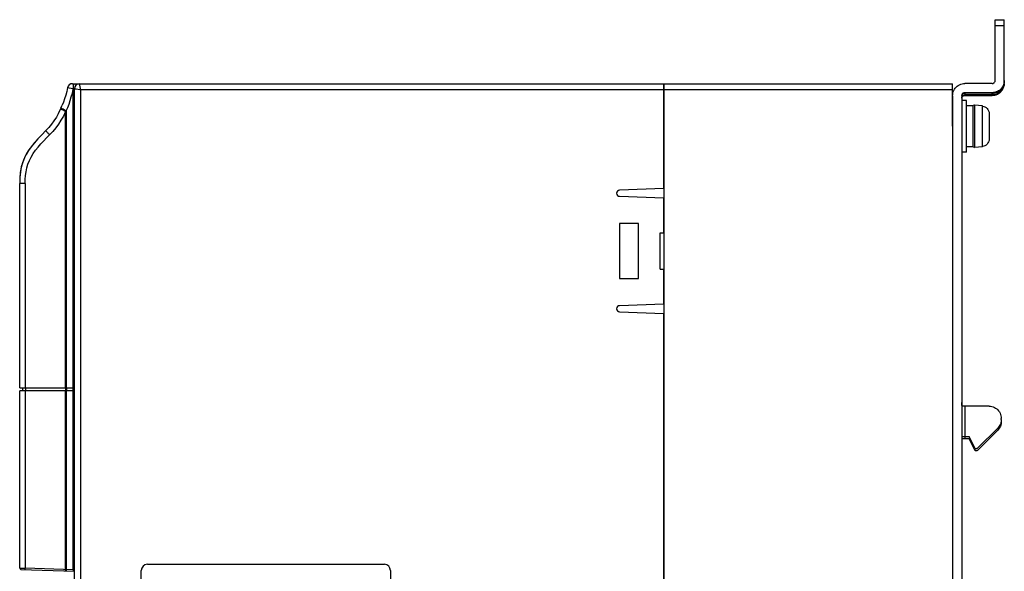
# Model space of a CAD drawing. Header units: millimetres. Extents: x 841 to 1588, y -90 to 564.
# Tile 15 of 39: x 849 to 1011, y 258 to 349. Entities that reach past the tile are written whole.
import ezdxf

# ---------------------------------------------------------------- set-up
doc = ezdxf.new("R2010")
doc.units = ezdxf.units.MM
doc.header["$LTSCALE"] = 30.734
doc.layers.get('0').update_dxf_attribs({"linetype": 'CONTINUOUS'})

msp = doc.modelspace()

# ---------------------------------------------------------------- linework, layer by layer
for p, q in [((1009.33, 338.9), (1009.33, 348.9)), ((1009.33, 348.9), (1010.83, 348.9)), ((1010.83, 338.9), (1010.83, 348.9)), ((1010.83, 347.9), (1009.33, 347.9)), ((856.9, 337.71), (857.28, 337.65)), ((857.28, 337.65), (857.64, 337.59)), ((857.49, 338.38), (954.83, 338.38)), ((857.64, 337.59), (857.64, 337.47)), ((857.64, 337.59), (857.71, 337.59)), ((857.64, 288.38), (857.64, 337.47)), ((857.83, 337.47), (857.64, 337.47)), ((857.83, 173.61), (857.83, 337.58)), ((858.63, 338.38), (858.83, 337.38)), ((858.83, 337.38), (858.83, 173.61)), ((954.83, 337.38), (858.83, 337.38)), ((954.83, 338.38), (954.83, 153.38)), ((954.83, 321.14), (954.83, 338.38)), ((954.83, 338.38), (1002.33, 338.38)), ((1002.33, 337.38), (954.83, 337.38)), ((1002.33, 331.39), (1002.33, 338.38)), ((1008.83, 338.4), (1004.33, 338.4)), ((1010.83, 338.5), (1010.83, 338.55)), ((1002.33, 336.4), (1002.33, 155.41)), ((1003.83, 336.4), (1003.83, 155.41)), ((1004.63, 335.64), (1003.83, 335.64)), ((1003.88, 336.23), (1003.85, 336.15)), ((1003.88, 336.27), (1003.92, 336.34)), ((1003.92, 336.29), (1003.88, 336.23)), ((1003.88, 336.18), (1003.92, 336.25)), ((1003.92, 336.34), (1003.97, 336.4)), ((1003.97, 336.35), (1003.92, 336.29)), ((1003.92, 336.25), (1003.97, 336.31)), ((1004.25, 336.81), (1004.17, 336.79)), ((1004.25, 336.49), (1004.17, 336.48)), ((1004.33, 336.81), (1004.25, 336.81)), ((1004.33, 336.5), (1004.25, 336.49)), ((1004.33, 336.9), (1004.33, 336.86)), ((1008.83, 336.9), (1004.33, 336.9)), ((1008.83, 336.86), (1004.33, 336.86)), ((1004.33, 336.81), (1004.33, 336.55)), ((1008.83, 336.81), (1004.33, 336.81)), ((1008.83, 336.55), (1004.33, 336.55)), ((1004.33, 336.5), (1004.33, 336.45)), ((1008.83, 336.5), (1004.33, 336.5)), ((1004.33, 336.45), (1008.83, 336.45)), ((1004.63, 327.13), (1004.63, 335.64)), ((1008.36, 336.81), (1008.36, 336.86)), ((1008.36, 336.5), (1008.36, 336.55)), ((1008.83, 336.86), (1008.83, 336.9)), ((1008.83, 336.81), (1008.83, 336.86)), ((1008.83, 336.55), (1008.83, 336.81)), ((1008.83, 336.5), (1008.83, 336.55)), ((1008.83, 336.45), (1008.83, 336.5)), ((855.23, 333.55), (855.57, 334.24)), ((855.59, 334.27), (855.57, 334.24)), ((855.62, 334.35), (855.59, 334.27)), ((855.62, 334.35), (855.83, 334.84)), ((855.63, 334.34), (855.62, 334.35)), ((856.16, 334.09), (855.96, 334.18)), ((856.5, 333.94), (856.16, 334.09)), ((856.45, 333.88), (856.39, 333.82)), ((856.39, 288.38), (856.39, 333.82)), ((856.5, 333.94), (856.45, 333.88)), ((856.5, 333.94), (856.5, 288.38)), ((1005.73, 334.77), (1004.63, 334.77)), ((1005.73, 327.99), (1005.73, 334.77)), ((1005.95, 334.86), (1005.95, 327.9)), ((1007.23, 334.75), (1005.95, 334.86)), ((1007.23, 334.7), (1007.23, 334.75)), ((1008.33, 333.47), (1008.33, 329.3)), ((851.83, 329.33), (851.2, 328.61)), ((852.43, 329.97), (852.42, 329.96)), ((1005.73, 327.99), (1004.63, 327.99)), ((1007.23, 328.01), (1005.95, 327.9)), ((1007.23, 328.01), (1007.23, 328.07)), ((1004.63, 327.13), (1003.83, 327.13)), ((848.93, 323.79), (848.85, 322.92)), ((848.83, 288.38), (848.83, 322)), ((849.74, 322), (848.83, 322)), ((849.74, 322), (849.74, 288.38)), ((954.83, 321.14), (947.53, 320.88)), ((947.53, 319.88), (954.83, 319.63)), ((954.83, 313.88), (954.83, 319.63)), ((947.53, 315.38), (947.53, 306.38)), ((950.63, 315.38), (947.53, 315.38)), ((950.63, 306.38), (950.63, 315.38)), ((954.23, 307.88), (954.23, 313.88)), ((954.23, 313.88), (954.83, 313.88)), ((954.23, 307.88), (954.83, 307.88)), ((954.83, 302.14), (954.83, 307.88)), ((947.53, 306.38), (950.63, 306.38)), ((954.83, 302.14), (947.53, 301.88)), ((947.53, 300.88), (954.83, 300.63)), ((954.83, 191.14), (954.83, 300.63)), ((848.83, 288.38), (857.83, 288.38)), ((849.33, 287.88), (849.33, 288.38)), ((849.78, 288.38), (849.78, 287.88)), ((856.44, 287.88), (856.44, 288.38)), ((856.52, 288.38), (856.52, 287.88)), ((857.65, 287.88), (857.65, 288.38)), ((848.83, 258.75), (848.83, 287.88)), ((857.83, 287.88), (848.83, 287.88)), ((849.74, 287.88), (849.74, 258.73)), ((856.39, 258.5), (856.39, 287.88)), ((856.5, 287.88), (856.5, 258.49)), ((857.64, 258.45), (857.64, 287.88)), ((1003.83, 285.86), (1003.83, 285.98)), ((1008.33, 285.36), (1003.97, 285.36)), ((1004.33, 285.36), (1004.33, 280.36)), ((1010.33, 283.19), (1010.33, 283.36)), ((1010.33, 283.01), (1010.33, 282.84)), ((1003.97, 280.36), (1005.03, 280.36)), ((1004.33, 280.35), (1004.33, 280.01)), ((1006.03, 278.36), (1005.03, 280.36)), ((1009.74, 281.77), (1006.47, 278.5)), ((1009.74, 281.42), (1006.47, 278.16)), ((1009.87, 281.57), (1009.74, 281.42)), ((1009.99, 281.73), (1009.87, 281.57)), ((1005.03, 280.01), (1003.83, 280.01)), ((1006.03, 278.01), (1005.03, 280.01)), ((1006.03, 278.36), (1006.12, 278.36)), ((1006.12, 278.01), (1006.03, 278.01)), ((869.83, 259.38), (908.83, 259.38)), ((848.83, 258.75), (849.74, 258.73)), ((849.02, 258.55), (857.83, 258.25)), ((857.64, 258.45), (849.74, 258.73)), ((856.4, 258.3), (856.4, 258.3)), ((856.5, 258.3), (856.5, 258.29)), ((857.82, 258.44), (857.64, 258.45)), ((868.83, 194.38), (868.83, 258.38)), ((909.83, 258.38), (909.83, 194.38))]:
    msp.add_line(p, q)
for points in [[(1010.83, 338.9), (1010.81, 338.68), (1010.78, 338.46), (1010.71, 338.24), (1010.63, 338.04), (1010.52, 337.84), (1010.39, 337.66), (1010.24, 337.49), (1010.08, 337.34), (1009.89, 337.21), (1009.7, 337.1), (1009.49, 337.02), (1009.28, 336.96), (1009.05, 336.92), (1008.83, 336.9)], [(1008.83, 338.4), (1008.91, 338.41), (1008.98, 338.43), (1009.06, 338.46), (1009.12, 338.5), (1009.18, 338.55), (1009.23, 338.61), (1009.27, 338.68), (1009.3, 338.75), (1009.32, 338.83), (1009.33, 338.9)], [(1008.83, 336.81), (1009.05, 336.83), (1009.27, 336.86), (1009.49, 336.93), (1009.7, 337.01), (1009.89, 337.12), (1010.07, 337.25), (1010.24, 337.4), (1010.39, 337.57), (1010.52, 337.75), (1010.63, 337.95), (1010.72, 338.15), (1010.78, 338.37), (1010.82, 338.59), (1010.83, 338.86)], [(1010.82, 338.63), (1010.78, 338.41), (1010.72, 338.2), (1010.63, 337.99), (1010.52, 337.79), (1010.39, 337.61), (1010.24, 337.44), (1010.07, 337.29), (1009.89, 337.16), (1009.69, 337.06), (1009.49, 336.97), (1009.27, 336.91), (1009.05, 336.87), (1008.83, 336.86)], [(856.71, 337.75), (856.56, 337.11), (856.4, 336.5)], [(856.5, 333.94), (856.73, 334.48), (856.95, 335.04), (857.14, 335.62), (857.32, 336.21), (857.49, 336.83), (857.64, 337.47)], [(856.71, 337.75), (856.71, 337.75), (856.74, 337.74), (856.78, 337.73), (856.9, 337.71)], [(857.68, 338.38), (857.68, 338.38), (857.67, 338.36), (857.67, 338.32), (857.66, 338.28), (857.66, 338.22), (857.65, 338.15), (857.65, 338.07), (857.64, 337.99), (857.64, 337.89), (857.64, 337.79), (857.64, 337.69), (857.64, 337.59)], [(857.71, 337.59), (857.77, 337.59), (857.8, 337.59), (857.81, 337.58), (857.82, 337.58), (857.83, 337.58)], [(857.83, 337.58), (857.84, 337.58), (857.9, 337.57)], [(857.9, 337.57), (857.96, 337.56), (858.12, 337.52)], [(858.12, 337.52), (858.7, 337.41), (858.83, 337.38)], [(1002.33, 336.4), (1002.34, 336.63), (1002.38, 336.85), (1002.44, 337.07), (1002.53, 337.27), (1002.64, 337.47), (1002.76, 337.65), (1002.91, 337.82), (1003.08, 337.97), (1003.26, 338.1), (1003.46, 338.21), (1003.67, 338.29), (1003.88, 338.35), (1004.1, 338.39), (1004.33, 338.4)], [(1008.83, 336.45), (1009.05, 336.47), (1009.28, 336.51), (1009.49, 336.57), (1009.7, 336.65), (1009.89, 336.76), (1010.08, 336.89), (1010.24, 337.04), (1010.39, 337.21), (1010.52, 337.39), (1010.63, 337.58), (1010.71, 337.79), (1010.78, 338.01), (1010.81, 338.23), (1010.83, 338.55)], [(1010.82, 338.32), (1010.78, 338.1), (1010.72, 337.88), (1010.63, 337.68), (1010.52, 337.48), (1010.39, 337.3), (1010.24, 337.13), (1010.07, 336.98), (1009.89, 336.85), (1009.69, 336.74), (1009.49, 336.66), (1009.27, 336.6), (1009.05, 336.56), (1008.83, 336.55)], [(1008.83, 336.5), (1009.05, 336.51), (1009.27, 336.55), (1009.49, 336.61), (1009.7, 336.7), (1009.89, 336.81), (1010.07, 336.94), (1010.24, 337.09), (1010.39, 337.25), (1010.52, 337.44), (1010.63, 337.63), (1010.72, 337.84), (1010.78, 338.05), (1010.82, 338.28)], [(856.4, 336.5), (856.22, 335.92), (856.03, 335.37), (855.83, 334.84)], [(1004.33, 336.9), (1004.25, 336.9), (1004.17, 336.88), (1004.1, 336.85), (1004.03, 336.81), (1003.97, 336.76), (1003.92, 336.7), (1003.88, 336.63), (1003.85, 336.56), (1003.83, 336.48), (1003.83, 336.4)], [(1003.83, 336.44), (1003.85, 336.51), (1003.88, 336.59), (1003.92, 336.65), (1003.97, 336.71), (1004.03, 336.76), (1004.1, 336.81), (1004.17, 336.84), (1004.25, 336.85), (1004.33, 336.86)], [(1003.88, 336.54), (1003.85, 336.47), (1003.83, 336.39)], [(1003.83, 336.13), (1003.85, 336.2), (1003.88, 336.27)], [(1003.83, 336.03), (1003.85, 336.11), (1003.88, 336.18)], [(1004.17, 336.79), (1004.1, 336.76), (1004.03, 336.72), (1003.97, 336.67), (1003.92, 336.61), (1003.88, 336.54)], [(1003.97, 336.4), (1004.03, 336.45), (1004.1, 336.49), (1004.17, 336.52), (1004.25, 336.54), (1004.33, 336.55)], [(1004.17, 336.48), (1004.1, 336.44), (1004.03, 336.4), (1003.97, 336.35)], [(1003.97, 336.31), (1004.03, 336.36), (1004.1, 336.4), (1004.17, 336.43)], [(1004.17, 336.43), (1004.25, 336.45), (1004.33, 336.45)], [(856.39, 333.82), (856.01, 333.06), (855.62, 332.36), (855.2, 331.72), (854.76, 331.12), (854.28, 330.54), (853.75, 329.98)], [(856.39, 333.82), (856.28, 333.87), (856.17, 333.92), (856.07, 333.97), (855.97, 334.02), (855.88, 334.06), (855.8, 334.11), (855.73, 334.14), (855.68, 334.17), (855.63, 334.2), (855.6, 334.22), (855.58, 334.23), (855.57, 334.24)], [(855.96, 334.18), (855.8, 334.26), (855.74, 334.29), (855.69, 334.31), (855.65, 334.33), (855.63, 334.34)], [(1007.23, 334.3), (1007.23, 334.54), (1007.23, 334.7)], [(1007.23, 334.7), (1007.45, 334.66), (1007.65, 334.58), (1007.84, 334.46), (1008.01, 334.31), (1008.14, 334.13), (1008.25, 333.92), (1008.31, 333.71), (1008.33, 333.47)], [(1007.23, 328.07), (1007.23, 328.22), (1007.23, 334.3)], [(855.23, 333.55), (854.86, 332.9), (854.47, 332.29), (854.04, 331.71), (853.6, 331.18), (853.13, 330.68)], [(853.13, 330.68), (852.45, 329.99), (851.77, 329.27)], [(853.75, 329.98), (853.66, 330.07), (853.58, 330.15), (853.49, 330.24), (853.42, 330.32), (853.35, 330.39), (853.29, 330.46), (853.24, 330.52), (853.19, 330.57), (853.16, 330.62), (853.14, 330.65), (853.13, 330.67), (853.13, 330.68)], [(849.74, 322), (849.75, 322.65), (849.79, 323.28), (849.87, 323.92), (850, 324.54), (850.18, 325.16), (850.42, 325.76), (850.72, 326.33), (851.06, 326.89), (851.45, 327.43), (851.87, 327.95), (852.31, 328.47), (852.78, 328.98), (853.26, 329.48), (853.75, 329.98)], [(1008.33, 329.3), (1008.31, 329.06), (1008.25, 328.84), (1008.14, 328.64), (1008.01, 328.45), (1007.84, 328.3), (1007.65, 328.18), (1007.45, 328.11), (1007.23, 328.07)], [(851.27, 328.69), (850.78, 328.08), (850.35, 327.49), (849.97, 326.89), (849.62, 326.22), (849.32, 325.49), (849.09, 324.71), (848.94, 323.87), (848.85, 322.96), (848.83, 322)], [(851.2, 328.61), (850.7, 327.98), (850.28, 327.38), (849.9, 326.77), (849.56, 326.09), (849.28, 325.37), (849.07, 324.6), (848.93, 323.79)], [(1003.87, 285.45), (1003.86, 285.47), (1003.85, 285.49), (1003.85, 285.52), (1003.84, 285.55), (1003.84, 285.59), (1003.84, 285.62), (1003.83, 285.66), (1003.83, 285.71), (1003.83, 285.75), (1003.83, 285.8), (1003.83, 285.86)], [(1003.97, 285.36), (1003.96, 285.36), (1003.94, 285.36), (1003.93, 285.37), (1003.92, 285.37), (1003.91, 285.38), (1003.9, 285.4), (1003.89, 285.41), (1003.88, 285.43), (1003.87, 285.45)], [(1008.33, 285.36), (1008.55, 285.35), (1008.78, 285.31), (1008.99, 285.24), (1009.2, 285.16), (1009.39, 285.05), (1009.58, 284.92), (1009.74, 284.77), (1009.89, 284.61), (1010.02, 284.42), (1010.13, 284.23), (1010.21, 284.02), (1010.28, 283.81), (1010.31, 283.58), (1010.33, 283.36)], [(1010.33, 283.19), (1010.32, 282.99), (1010.29, 282.8), (1010.24, 282.61), (1010.18, 282.42), (1010.09, 282.24), (1009.99, 282.08), (1009.87, 281.92), (1009.74, 281.77)], [(1010.33, 282.84), (1010.32, 282.64), (1010.29, 282.45), (1010.24, 282.26), (1010.18, 282.07), (1010.09, 281.9), (1009.99, 281.73)], [(1003.83, 280.36), (1003.83, 280.36), (1003.85, 280.36), (1003.88, 280.36), (1003.97, 280.36)], [(1006.47, 278.5), (1006.42, 278.46), (1006.37, 278.43), (1006.31, 278.4), (1006.25, 278.38), (1006.19, 278.36), (1006.12, 278.36)], [(1006.47, 278.16), (1006.42, 278.11), (1006.37, 278.08), (1006.31, 278.05), (1006.25, 278.03), (1006.19, 278.01), (1006.12, 278.01)], [(849.75, 258.53), (849.75, 258.53), (849.75, 258.54), (849.74, 258.56), (849.74, 258.59), (849.74, 258.62), (849.74, 258.65), (849.74, 258.69), (849.74, 258.73)], [(856.4, 258.3), (856.4, 258.31), (856.4, 258.33), (856.39, 258.36), (856.39, 258.39), (856.39, 258.42), (856.39, 258.46), (856.39, 258.5)], [(856.5, 258.49), (856.5, 258.45), (856.5, 258.42), (856.5, 258.38), (856.5, 258.35), (856.5, 258.33), (856.5, 258.31), (856.5, 258.3)], [(857.64, 258.45), (857.63, 258.41), (857.63, 258.38), (857.63, 258.34), (857.63, 258.31), (857.63, 258.29), (857.63, 258.27), (857.63, 258.26), (857.64, 258.25)]]:
    msp.add_lwpolyline(points)
for centre, radius, start, end in [((857.49, 337.58), 0.8, 90, 168.1818), ((858.63, 337.58), 0.8, 90, 180), ((1005.93, 334.67), 0.2, 85, 164.1667), ((1005.93, 328.1), 0.2, 195.8333, 275), ((947.53, 320.38), 0.5, 90, 270), ((947.53, 301.38), 0.5, 90, 270), ((869.83, 258.38), 1, 90, 180), ((908.83, 258.38), 1, 0, 90), ((849.03, 258.75), 0.2, 179.9959, 267.9949)]:
    msp.add_arc(centre, radius, start, end)

doc.saveas('drawing.dxf')
